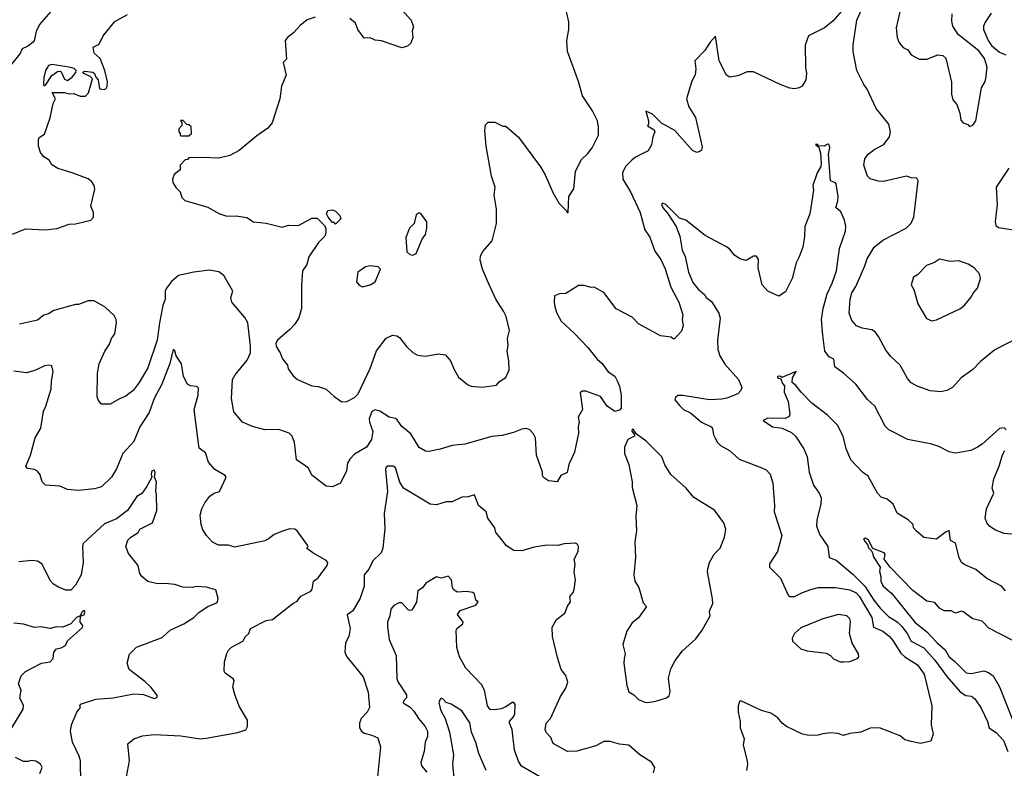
# Model space of a CAD drawing. Extents: x 1268547 to 1425625, y 515768 to 616754.
# Tile 98 of 256: x 1299261 to 1305506, y 577109 to 581857. Entities that reach past the tile are written whole.
import ezdxf

# ---------------------------------------------------------------- set-up
doc = ezdxf.new("R2010")
doc.units = 0

msp = doc.modelspace()

# ---------------------------------------------------------------- linework, layer by layer
at = {"layer": '0CON10XD'}
for points in [[(1299171.8, 581525), (1299265, 581640), (1299280, 581675), (1299311.4, 581688.6), (1299355, 581723.3), (1299368.6, 581785), (1299388.1, 581825), (1299460.1, 581909.9)], [(1299215, 580496.2), (1299298.8, 580531.2), (1299425, 580523.5), (1299497.1, 580532.9), (1299575, 580560.8), (1299615, 580562), (1299712.5, 580585), (1299730, 580605), (1299730, 580635), (1299711.9, 580675), (1299738.3, 580781.7), (1299734.4, 580805), (1299718.8, 580828.8), (1299695, 580847.1), (1299595, 580885.7), (1299502.3, 580912.3), (1299465, 580936.7), (1299448.8, 580965), (1299415, 580986.9), (1299393.9, 581013.9), (1299381.5, 581055), (1299380, 581095), (1299385, 581108.8), (1299418.3, 581131.7), (1299455.7, 581234.3), (1299474.2, 581325), (1299487.5, 581355), (1299467.5, 581395), (1299545, 581395.3), (1299575, 581387.4), (1299605, 581388.1), (1299645, 581371.2), (1299678.2, 581371.8), (1299696.8, 581393.2), (1299722.5, 581482.5), (1299707.4, 581497.4), (1299667.5, 581515), (1299660.8, 581525), (1299675, 581530), (1299725, 581523.6), (1299736.7, 581515), (1299745, 581493.3), (1299758.8, 581475), (1299768.3, 581418.3), (1299796.4, 581413.6), (1299810, 581420), (1299817, 581433), (1299818, 581462), (1299801.9, 581535), (1299771.2, 581611.2), (1299733.8, 581645), (1299727, 581683), (1299765, 581702.5), (1299790, 581755), (1299864.5, 581845.5), (1299945, 581890.8)], [(1301335, 579434.4), (1301385, 579461.1), (1301408.9, 579485), (1301484.2, 579645), (1301523.8, 579756.2), (1301585, 579838), (1301625, 579856), (1301652.4, 579852.4), (1301670.3, 579840.3), (1301714.5, 579784.5), (1301755, 579746.2), (1301785, 579729.2), (1301835, 579722), (1301915, 579737.5), (1301961.4, 579731.4), (1301994.2, 579694.2), (1302017.3, 579637.3), (1302045, 579590), (1302102.3, 579542.3), (1302125, 579533.3), (1302195, 579526.2), (1302285, 579540), (1302305, 579561.2), (1302345, 579586.7), (1302366.1, 579636.1), (1302363.9, 579693.9), (1302352.5, 579755), (1302359.2, 579790.8), (1302355.8, 579835), (1302366.9, 579885), (1302346.7, 579975), (1302328.8, 580008.8), (1302282, 580085), (1302233.8, 580185), (1302196, 580275), (1302181.2, 580331.2), (1302183, 580357), (1302196, 580385), (1302258, 580455), (1302285.8, 580565), (1302285.8, 580655), (1302270, 580745), (1302276.2, 580795), (1302254.2, 580865), (1302218.8, 581055), (1302211.2, 581155), (1302215, 581190), (1302233, 581207), (1302275, 581207.5), (1302325, 581182.5), (1302345, 581182.5), (1302425, 581112.5), (1302563.2, 580923.2), (1302593, 580873), (1302641.7, 580761.7), (1302681.7, 580691.7), (1302730, 580645), (1302733.6, 580633.6), (1302740, 580635), (1302743.8, 580736.2), (1302776.2, 580785), (1302785.8, 580895), (1302822.8, 580967.2), (1302865, 581008), (1302892.9, 581045), (1302931.4, 581125), (1302932.9, 581175), (1302925.5, 581215.5), (1302895, 581278.8), (1302831.2, 581375), (1302805.8, 581465), (1302734.5, 581655), (1302730.5, 581725), (1302743.1, 581795), (1302744.4, 581844.4), (1302727.1, 581915)], [(1301665, 581940), (1301744.2, 581855), (1301759.2, 581810.8), (1301750, 581785), (1301753.8, 581745), (1301741.7, 581708.3), (1301720.7, 581689.3), (1301685, 581677.5), (1301556.1, 581723.9), (1301515, 581728), (1301485, 581741.2), (1301445, 581740), (1301405.8, 581795), (1301390.8, 581835), (1301356, 581865)], [(1304485, 581926.7), (1304419.8, 581850.2), (1304365, 581804.3), (1304264.5, 581755.5), (1304241.8, 581695), (1304245.6, 581555.6), (1304251.9, 581515), (1304247.1, 581475), (1304224.5, 581435.5), (1304205, 581424.3), (1304175, 581418.6), (1304145, 581421.9), (1304085, 581445.6), (1303915, 581526.4), (1303875, 581525.4), (1303815, 581500), (1303765, 581491.4), (1303744.6, 581504.6), (1303698, 581595), (1303675, 581752.5), (1303641.2, 581715), (1303607.4, 581662.6), (1303543.8, 581595), (1303548.6, 581545), (1303545, 581507.5), (1303523.1, 581466.9), (1303490, 581355), (1303504.3, 581305), (1303547.2, 581237.2), (1303589.5, 581050.5), (1303585, 581030), (1303575, 581020), (1303555, 581013.8), (1303527.7, 581027.7), (1303416.2, 581155), (1303331.7, 581201.7), (1303275, 581257.5), (1303233, 581277), (1303250, 581215), (1303250, 581195), (1303243, 581183), (1303285, 581157.5), (1303290, 581145), (1303276.7, 581115), (1303267.3, 581062.7), (1303246, 581025), (1303165.8, 580985), (1303143, 580967), (1303103.5, 580925), (1303084.5, 580885), (1303085.6, 580845), (1303134.6, 580765), (1303196.2, 580635), (1303226.5, 580525), (1303258.1, 580478.1), (1303289.1, 580389.1), (1303327.5, 580335), (1303355, 580276.7), (1303389.7, 580159.7), (1303442, 580065), (1303466.9, 579985), (1303463.3, 579955), (1303468.1, 579915), (1303458.3, 579881.7), (1303415, 579832.5), (1303405, 579832.5), (1303392.5, 579842.5), (1303325, 579852.5), (1303185, 579928), (1303145, 579971.2), (1303045, 580022.5), (1302965, 580125.7), (1302905, 580160), (1302885, 580158.8), (1302841.7, 580171.7), (1302805, 580172), (1302725, 580121.2), (1302685, 580118.1), (1302653.3, 580105), (1302650, 580065), (1302656, 580035), (1302668, 579995), (1302695.8, 579945), (1302778, 579868), (1302865, 579776.9), (1302924, 579704), (1302955, 579677.1), (1302993.5, 579623.5), (1303035, 579596), (1303052.6, 579562.6), (1303065, 579532.5), (1303075.6, 579475), (1303076.7, 579393.3), (1303065, 579380), (1303035, 579372.5), (1302986.7, 579405), (1302945, 579467.5), (1302851.7, 579501.7), (1302828.3, 579501.7), (1302815, 579490), (1302830, 579385), (1302803.8, 579335), (1302810, 579305), (1302802.2, 579275), (1302804.3, 579235), (1302780, 579115), (1302743.8, 579035), (1302732.5, 578985), (1302692.5, 578965), (1302670, 578925), (1302615, 578932.5), (1302584, 578954), (1302577.5, 578965), (1302576.4, 578986.4), (1302538, 579095), (1302532.9, 579205), (1302520.8, 579230.8), (1302495.8, 579255.8), (1302475, 579264), (1302445, 579260), (1302392.1, 579237.9), (1302321.2, 579218.8)], [(1305584.5, 579835.5), (1305445, 579763.8), (1305355, 579690), (1305305, 579637.5), (1305232.5, 579585), (1305177.5, 579525), (1305140, 579505), (1305103.9, 579496.1), (1305035, 579502.9), (1304952.2, 579532.2), (1304914.6, 579554.6), (1304891.4, 579581.4), (1304844.3, 579665), (1304785, 579720.8), (1304755, 579760), (1304708.3, 579848.3), (1304686.6, 579876.6), (1304665, 579890), (1304605, 579901.2), (1304567.5, 579915), (1304539.5, 579949.5), (1304522.5, 579995), (1304527.5, 580085), (1304539.4, 580125), (1304563.6, 580165), (1304621.5, 580295), (1304635, 580341.2), (1304680, 580415), (1304735, 580458.6), (1304883.3, 580535), (1304915, 580566.7), (1304930.8, 580605), (1304960, 580835), (1304951.7, 580851.7), (1304915, 580853.3), (1304885, 580864.2), (1304739.1, 580830.9), (1304705, 580832.9), (1304655, 580847.1), (1304637.5, 580865), (1304615.6, 580935), (1304621.1, 580975), (1304642.5, 581005), (1304683.8, 581036.2), (1304740.8, 581065), (1304778, 581115), (1304784.2, 581145), (1304772.5, 581195), (1304693.8, 581293.8), (1304636.4, 581416.4), (1304614.2, 581445), (1304570, 581535), (1304547.3, 581655), (1304547.1, 581697.1), (1304570.4, 581855), (1304608.1, 581938.1)], [(1304850.8, 581945), (1304820, 581805), (1304826.2, 581745), (1304839.5, 581709.5), (1304865, 581681.2), (1304893.3, 581665), (1304915, 581633.3), (1304965, 581606.7), (1305015, 581606.7), (1305085, 581633.8), (1305115, 581630), (1305135, 581613.3), (1305170.7, 581460.7), (1305171.2, 581385), (1305178.3, 581348.3), (1305205, 581320), (1305223.8, 581265), (1305230.3, 581220.3), (1305245, 581203.3), (1305275, 581192.5), (1305285, 581180), (1305305, 581187.5), (1305323.9, 581216.1), (1305360, 581425), (1305384, 581465), (1305389.2, 581485), (1305396, 581555), (1305379.8, 581609.8), (1305345, 581658.6), (1305212.4, 581762.4), (1305179.5, 581815), (1305173.4, 581846.6), (1305175.8, 581895)], [(1305421.4, 581898.6), (1305385, 581842), (1305373.8, 581815), (1305373.2, 581795), (1305403.5, 581725), (1305425, 581694), (1305475, 581651.3), (1305515, 581634.6)], [(1301135, 581872.9), (1301085, 581855.7), (1301040.3, 581819.7), (1300997.4, 581772.6), (1300958.8, 581745), (1300946, 581725), (1300953, 581607), (1300932.5, 581585), (1300951.2, 581505), (1300922, 581435), (1300911.2, 581355), (1300862.5, 581202.5), (1300835, 581168.8), (1300765, 581120), (1300653.4, 581026.6), (1300595, 580995.8), (1300525, 580978), (1300425, 580983.3), (1300335, 580980), (1300325, 580970), (1300311.7, 580968.3), (1300280, 580935), (1300280, 580905), (1300240, 580875), (1300230, 580845), (1300232.5, 580825), (1300251.7, 580791.7), (1300278.8, 580765), (1300289.3, 580729.3), (1300309.3, 580709.3), (1300455, 580668), (1300525, 580628.8), (1300575, 580611.2), (1300635, 580613.8), (1300702.7, 580602.7), (1300745, 580574.2), (1300825, 580567.5), (1300925, 580541.4), (1300966.4, 580553.6), (1301028.6, 580551.4), (1301115, 580598.6), (1301147.3, 580597.3), (1301193.1, 580553.1), (1301202.5, 580535), (1301202.5, 580505), (1301195.7, 580485), (1301175, 580462.9), (1301155.5, 580444.5), (1301095, 580353.8), (1301082.5, 580305), (1301055.7, 580265), (1301049.2, 580175), (1301049.2, 580025), (1301032, 579965), (1301006.2, 579925), (1300975, 579891.2), (1300896.2, 579825), (1300886, 579805), (1300887.1, 579785), (1300914, 579745), (1300927.5, 579705), (1300958.8, 579665), (1300965, 579642.5), (1300995, 579597.5), (1301022.5, 579575), (1301114.2, 579534.2), (1301155, 579531.2), (1301204.2, 579514.2), (1301255, 579466.7), (1301305, 579433.8), (1301335, 579434.4)], [(1299415, 581436.7), (1299425, 581442.5), (1299465, 581502), (1299500.9, 581529.1), (1299515, 581531.4), (1299525, 581525.7), (1299545, 581480.6), (1299565, 581471.8), (1299595, 581492.7), (1299617.8, 581522.2), (1299619.6, 581535), (1299606.6, 581546.6), (1299575.4, 581555.4), (1299465, 581572.1), (1299445, 581565.9), (1299425, 581534.2), (1299415, 581490), (1299412.5, 581445), (1299415, 581436.7)], [(1300335, 581120), (1300350, 581135), (1300348.3, 581178.3), (1300335, 581190), (1300321.7, 581191.7), (1300298.3, 581218.3), (1300281.7, 581218.3), (1300290, 581205), (1300290, 581185), (1300270, 581165), (1300270, 581145), (1300280, 581135), (1300280, 581125), (1300285, 581120), (1300335, 581120)], [(1305518, 579255), (1305505, 579268.8), (1305475, 579263.8), (1305365, 579164.3), (1305336.2, 579145), (1305292.5, 579125), (1305195, 579108.6), (1305155.6, 579115.6), (1305090.7, 579150.7), (1305045, 579165.5), (1304894.5, 579194.5), (1304773.8, 579255), (1304749.1, 579279.1), (1304684.2, 579405), (1304638.5, 579448.5), (1304564.2, 579545), (1304485, 579615.8), (1304430, 579655), (1304424.6, 579704.6), (1304395, 579718.6), (1304367.5, 579755), (1304354.7, 579855.3), (1304346.2, 579955), (1304356.8, 580025), (1304381.6, 580118.4), (1304413.8, 580185), (1304441.8, 580265), (1304460.9, 580405), (1304497.5, 580515), (1304500, 580545), (1304491.2, 580585), (1304468.3, 580638.3), (1304436.7, 580665), (1304450, 580705), (1304452, 580735), (1304440, 580815), (1304435, 580823.3), (1304404.2, 580835), (1304391.4, 581005), (1304399.2, 581045), (1304395, 581065.7), (1304385, 581066.7), (1304365, 581055.5), (1304326.7, 581056.7), (1304322.5, 581065), (1304307.5, 581065), (1304328.3, 581048.3), (1304339.8, 581009.8), (1304343.1, 580945), (1304341.4, 580925), (1304319.2, 580885), (1304291.2, 580805), (1304296, 580775), (1304284.5, 580705), (1304272.1, 580625), (1304239.7, 580545), (1304238.8, 580481.2), (1304227.5, 580415), (1304205, 580352), (1304184.6, 580315), (1304160.4, 580215), (1304118.9, 580131.1), (1304075, 580102.5), (1304005, 580134.2), (1303970, 580175), (1303944.2, 580284.2), (1303946.2, 580335), (1303935, 580357.5), (1303915, 580357.5), (1303869.3, 580330.7), (1303829.3, 580339.3), (1303795, 580363.3), (1303762.7, 580402.7), (1303739.5, 580419.5), (1303609.1, 580489.1), (1303485, 580586.2), (1303445, 580598.8), (1303358.8, 580685), (1303337, 580693), (1303331.2, 580685), (1303342, 580662), (1303369.7, 580629.7), (1303424.2, 580545), (1303446.9, 580485), (1303463.1, 580395), (1303480.9, 580355), (1303503.3, 580255), (1303529.8, 580189.8), (1303565, 580146.9), (1303603.3, 580115), (1303615.7, 580095), (1303649.6, 580069.6), (1303695.6, 579995), (1303702.9, 579962.9), (1303686.9, 579825), (1303689.1, 579765), (1303702.1, 579725), (1303732.6, 579672.6), (1303818.9, 579575), (1303841.1, 579525), (1303835.4, 579504.6), (1303815.8, 579485), (1303745.5, 579455.5), (1303715, 579450), (1303635.9, 579445.9), (1303466.4, 579473.6), (1303435, 579473.3), (1303419.3, 579460.7), (1303417, 579447), (1303447.9, 579407.9), (1303470, 579385), (1303514.4, 579364.4), (1303585, 579304.3), (1303645.6, 579275.6), (1303654.1, 579264.1), (1303661.2, 579225), (1303672.3, 579202.3), (1303686.7, 579175), (1303705, 579156.7), (1303763.3, 579125), (1303825, 579070), (1303967.5, 579015), (1303995, 579001.2), (1304021.2, 578975), (1304036.6, 578916.6), (1304049.2, 578775), (1304045.8, 578735), (1304094.2, 578585), (1304066.4, 578483.6), (1304016.2, 578405), (1304016, 578385), (1304086.9, 578315), (1304135, 578207.5), (1304145, 578198.8), (1304175, 578198.6), (1304225, 578224.4), (1304277.6, 578242.4), (1304325, 578255.6), (1304435, 578256.7), (1304525, 578241.3), (1304565, 578221.3), (1304585, 578201.5), (1304664.7, 578065), (1304676.1, 578005), (1304735, 577978.2), (1304775, 577947.9), (1304799.4, 577919.4), (1304849, 577839), (1304875.2, 577815.2), (1304955.5, 577765), (1304998.2, 577705), (1305046.7, 577505), (1305041.2, 577385), (1305053.3, 577325), (1305039.3, 577280.7), (1304975, 577266.7), (1304915, 577278), (1304875, 577290), (1304844.2, 577314.2), (1304713.6, 577366.4)], [(1305535, 580916.2), (1305453.3, 580795), (1305460.8, 580685), (1305446.9, 580575), (1305452.4, 580552.4), (1305468.3, 580538.3), (1305564.5, 580524.5)], [(1301265, 580560), (1301255, 580570), (1301245, 580570), (1301217.5, 580605), (1301207.5, 580625), (1301215, 580646.7), (1301245, 580651.2), (1301265, 580642.5), (1301292.5, 580615), (1301297, 580593), (1301265, 580560)], [(1301755, 580363.8), (1301776.7, 580375), (1301813.3, 580465), (1301835.9, 580494.1), (1301843.3, 580535), (1301843.3, 580575), (1301805, 580627.5), (1301795, 580632.5), (1301775, 580620), (1301763.3, 580565), (1301733.8, 580535), (1301711.2, 580475), (1301717.5, 580385), (1301735, 580367.5), (1301755, 580363.8)], [(1305045, 579948), (1305075, 579954), (1305226.7, 580025), (1305255, 580048.8), (1305293.8, 580095), (1305309.2, 580125), (1305335, 580153.8), (1305354, 580215), (1305347.5, 580245), (1305315, 580284), (1305276.6, 580306.6), (1305216.6, 580326.6), (1305163, 580323), (1305095, 580338.8), (1305062.7, 580317.3), (1305012.7, 580297.3), (1304955, 580238.8), (1304930, 580225), (1304913.8, 580175), (1304931.2, 580145), (1304956.2, 580055), (1305012.3, 579962.3), (1305045, 579948)], [(1302321.2, 579218.8), (1302255, 579212.9), (1302085, 579164.2), (1302005, 579156.9), (1301927.6, 579132.4), (1301855, 579118), (1301835, 579120), (1301795, 579144), (1301741.3, 579231.3), (1301685, 579277.5), (1301655, 579320), (1301645, 579327.5), (1301605, 579335.8), (1301545, 579374.3), (1301515, 579382.5), (1301495, 579371.2), (1301478, 579325), (1301479.1, 579305), (1301500.6, 579245), (1301493.5, 579195), (1301460, 579145), (1301385, 579101.2), (1301355, 579068.8), (1301340.8, 579045), (1301334, 578995), (1301295, 578916.7), (1301246.1, 578893.9), (1301205, 578898.8), (1301115, 578968), (1301091.9, 579011.9), (1301075, 579026.2), (1301016.7, 579065), (1301004.3, 579174.3), (1300990, 579215), (1300971.2, 579235), (1300905, 579258.6), (1300815, 579255.6), (1300737, 579277), (1300675, 579304.2), (1300620.3, 579370.3), (1300604.2, 579455), (1300611.5, 579575), (1300627.8, 579605), (1300705, 579696.9), (1300725.3, 579745), (1300725.7, 579785.7), (1300707.5, 579935), (1300688.8, 579968.8), (1300606.2, 580065), (1300601.2, 580095), (1300613.3, 580135), (1300556, 580235), (1300525, 580257.1), (1300465, 580269.4), (1300365, 580256), (1300267.5, 580235), (1300225, 580196.7), (1300192.9, 580155), (1300184.4, 580135), (1300183.5, 580085), (1300168.9, 580045), (1300147.3, 579935), (1300132.5, 579825), (1300075, 579648.8), (1300018.6, 579555), (1299980, 579505), (1299935, 579468.8), (1299889.3, 579450.7), (1299835, 579418), (1299779.3, 579419.3), (1299761.7, 579441.7), (1299753.8, 579465), (1299755.6, 579615), (1299765.8, 579675), (1299800.8, 579755), (1299831.3, 579798.7), (1299844.4, 579835.6), (1299864, 579865), (1299876, 579935), (1299874, 579955), (1299860.3, 579980.3), (1299803.1, 580033.1), (1299733, 580073), (1299695.7, 580074.3), (1299635, 580051.2), (1299615, 580051.2), (1299477.9, 580012.1), (1299445, 579990.8), (1299415, 579982.5), (1299375, 579952), (1299260, 579925)], [(1301435, 580163.3), (1301485, 580176.2), (1301516.7, 580195), (1301550, 580275), (1301535, 580290), (1301485, 580296.7), (1301455, 580288.8), (1301406.2, 580255), (1301397.5, 580195), (1301413.6, 580173.6), (1301435, 580163.3)], [(1299938.6, 577055), (1299957, 577157), (1299946.7, 577265), (1299984.3, 577295.7), (1300040, 577315), (1300115, 577322.5), (1300282.5, 577315), (1300405, 577296.2), (1300445, 577299.2), (1300645, 577336.2), (1300695, 577352.5), (1300706, 577375), (1300706, 577415), (1300652.3, 577502.3), (1300625, 577577.5), (1300614.1, 577625.9), (1300622, 577665), (1300615.6, 577675.6), (1300565, 577712), (1300558.6, 577725), (1300560.3, 577785), (1300575, 577838), (1300585, 577858), (1300605, 577878), (1300676.7, 577915), (1300693.8, 577945), (1300713.8, 577965), (1300725, 577996.7), (1300825, 578046.7), (1300865, 578053.8), (1300993.8, 578155), (1301020.9, 578169.1), (1301045, 578201.2), (1301106.9, 578233.1), (1301115.7, 578245), (1301124, 578295), (1301155, 578316.7), (1301210.8, 578395), (1301216, 578415), (1301205, 578428), (1301120, 578475), (1301080, 578505), (1301090, 578515), (1301087.5, 578525), (1301021.2, 578615), (1301005.8, 578625.8), (1300975, 578627.1), (1300934.5, 578615.5), (1300875, 578592), (1300838.1, 578561.9), (1300815, 578552), (1300625, 578512.5), (1300585, 578524), (1300522.5, 578525), (1300485, 578543.8), (1300446.7, 578585), (1300422.1, 578622.1), (1300412, 578655), (1300406.2, 578715), (1300416, 578755), (1300435, 578792.5), (1300467.5, 578835), (1300495, 578853.3), (1300527.5, 578865), (1300570, 578955), (1300565, 578966), (1300500, 579005), (1300459.7, 579049.7), (1300440, 579110), (1300399.7, 579139.7), (1300392.2, 579185), (1300367.5, 579385), (1300394.3, 579475), (1300395, 579520), (1300385, 579530), (1300345, 579533.8), (1300325.8, 579545.8), (1300300, 579595), (1300287.8, 579675), (1300254, 579724), (1300245, 579756), (1300235, 579766), (1300213, 579677), (1300163.2, 579545), (1300114.1, 579455), (1300081.5, 579365), (1300024, 579275), (1299985, 579180.8), (1299915.4, 579105), (1299875, 579008.8), (1299843.8, 578955), (1299780, 578895), (1299735, 578881.4), (1299635, 578871.2), (1299565, 578878), (1299515, 578899.2), (1299425, 578903.8), (1299405, 578926.7), (1299390.9, 578970.9), (1299375, 578992.9), (1299355, 579004.5), (1299311.4, 579011.4), (1299300, 579025), (1299329.2, 579095), (1299358.6, 579205), (1299395, 579266.7), (1299412.2, 579375), (1299427.1, 579405), (1299460.8, 579515), (1299462.5, 579565), (1299474.2, 579625), (1299465, 579662.5), (1299446.1, 579666.1), (1299418.8, 579661.2), (1299357.6, 579632.4), (1299305, 579618.1), (1299225, 579627.5)], [(1305513.3, 578235), (1305486.7, 578265), (1305395, 578312), (1305325, 578368.9), (1305255, 578398.9), (1305234.7, 578414.7), (1305218.2, 578445), (1305195, 578536.2), (1305165, 578553.3), (1305155, 578616.7), (1305132.8, 578607.2), (1305075, 578561.9), (1304995, 578573.8), (1304947.5, 578615), (1304930, 578635), (1304927.5, 578655), (1304896.7, 578685), (1304827, 578727), (1304800, 578785), (1304762.5, 578815), (1304725, 578828), (1304701.4, 578855), (1304641.3, 578961.3), (1304606.2, 578986.2), (1304531.2, 579065), (1304502.9, 579135), (1304484.4, 579215), (1304448.1, 579285), (1304385, 579348.6), (1304284.2, 579425), (1304216.2, 579495), (1304186.2, 579535), (1304160, 579555), (1304162.9, 579585), (1304185, 579626), (1304095, 579587.5), (1304085, 579596.7), (1304067.5, 579595), (1304067.5, 579585), (1304088.3, 579578.3), (1304099.3, 579549.3), (1304112.5, 579535), (1304109.2, 579495), (1304134.4, 579434.4), (1304144.7, 579355), (1304140.3, 579339.7), (1304115, 579327.7), (1304005, 579329.3), (1303976.7, 579315), (1304035, 579274.2), (1304096.1, 579266.1), (1304155, 579239.2), (1304181.2, 579215), (1304234.6, 579135), (1304255.3, 579085), (1304268.2, 578988.2), (1304295.6, 578905), (1304330.5, 578855), (1304343.6, 578825), (1304342.7, 578785), (1304315.6, 578685), (1304314.5, 578645), (1304335, 578590), (1304385.6, 578515), (1304395.7, 578445.7), (1304438.9, 578428.9), (1304545, 578340.9), (1304620.3, 578265), (1304678.3, 578175), (1304718.4, 578125), (1304771.5, 578071.5), (1304825, 578037.7), (1304855, 578007.9), (1304889, 577965), (1304914, 577915), (1304995, 577872.6), (1305065.4, 577795.4), (1305140.2, 577690.2), (1305224.8, 577594.8), (1305261.4, 577571.4), (1305296.4, 577566.4), (1305319.4, 577549.4), (1305359.5, 577489.5), (1305399.1, 577405), (1305409.5, 577365), (1305455, 577334.5), (1305500.5, 577285), (1305528.9, 577215)], [(1303245, 577525.7), (1303295, 577534.3), (1303362.5, 577555), (1303380.5, 577569.5), (1303386.2, 577595), (1303375, 577680), (1303390.6, 577739.4), (1303417.3, 577792.7), (1303463.8, 577855), (1303549.1, 577930.9), (1303588.8, 577985), (1303640, 578075), (1303636, 578105), (1303656.1, 578153.9), (1303655.9, 578184.1), (1303624.2, 578354.2), (1303625.8, 578375), (1303636.2, 578415), (1303665, 578467.5), (1303704.2, 578505.8), (1303731.4, 578575), (1303738.6, 578625), (1303725.8, 578665), (1303667, 578747), (1303537.1, 578827.1), (1303488, 578885), (1303391.7, 578971.7), (1303353, 579033), (1303333.8, 579085), (1303233.9, 579183.9), (1303170, 579230), (1303155, 579257.5), (1303145, 579260), (1303143, 579247), (1303158.3, 579228.3), (1303160, 579215), (1303117.5, 579195), (1303097.5, 579145), (1303096.7, 579105), (1303124, 579035), (1303145.9, 578925.9), (1303145, 578890), (1303174.2, 578775), (1303168, 578705), (1303172, 578615), (1303162.5, 578545), (1303166.9, 578445), (1303155.8, 578335), (1303162.5, 578295), (1303187.1, 578255), (1303215, 578157.5), (1303236.7, 578135), (1303186.7, 578063.3), (1303145, 578031.2), (1303110.9, 577979.1), (1303086.2, 577895), (1303102, 577835), (1303094.2, 577805.8), (1303092.5, 577775), (1303110.8, 577635), (1303124.6, 577594.6), (1303155.5, 577575.5), (1303185.6, 577545.6), (1303225, 577529.4), (1303245, 577525.7)], [(1305575, 578591.1), (1305505, 578597.8), (1305450.2, 578620.2), (1305413.3, 578643.3), (1305395, 578666), (1305383.5, 578695), (1305392.3, 578755), (1305438.6, 578855), (1305428.8, 578885), (1305438.1, 578945), (1305473.6, 579025), (1305495, 579096.2), (1305508.9, 579125)], [(1303280.3, 577079.7), (1303288.8, 577115), (1303268.7, 577148.7), (1303194, 577195), (1303125, 577256), (1303065, 577262.9), (1303005, 577280), (1302965, 577279.2), (1302915, 577250.8), (1302795, 577218.1), (1302735, 577215.8), (1302645.5, 577265.5), (1302629.5, 577305), (1302600, 577335), (1302594.2, 577355.8), (1302599.4, 577395), (1302627.1, 577425), (1302692, 577565), (1302725, 577616.7), (1302737.5, 577655), (1302725, 577697.5), (1302696.2, 577735), (1302672.1, 577812.1), (1302641.2, 577945), (1302638.8, 578005), (1302665, 578053.3), (1302717.6, 578092.4), (1302735, 578137.5), (1302753.8, 578165), (1302750.8, 578199.2), (1302771.2, 578225), (1302777.3, 578242.7), (1302785.8, 578304.2), (1302778, 578355), (1302783.9, 578403.9), (1302776.7, 578435), (1302803.8, 578485), (1302806.1, 578516.1), (1302799.3, 578529.3), (1302786.4, 578536.4), (1302715, 578532.5), (1302675, 578522.5), (1302605, 578524.2), (1302525, 578510.8), (1302445, 578488.6), (1302395, 578490.8), (1302349.1, 578519.1), (1302305, 578578), (1302281.2, 578605), (1302274, 578635), (1302231.2, 578695), (1302220, 578735), (1302172, 578775), (1302145, 578842.5), (1302105, 578830), (1302065, 578828.1), (1302005, 578800), (1301965, 578798.6), (1301905, 578780.6), (1301865, 578784.3), (1301695.4, 578885.4), (1301673.1, 578923.1), (1301644.1, 579014.1), (1301630, 579025), (1301595, 579026.2), (1301585, 579018.8), (1301580.9, 579005), (1301594.6, 578865), (1301572.5, 578725), (1301577.4, 578627.4), (1301564.3, 578505), (1301554.2, 578475), (1301500, 578425), (1301475, 578371.2), (1301446.2, 578335), (1301446, 578315), (1301446, 578265), (1301421.2, 578188.8), (1301373.1, 578106.9), (1301337.8, 578082.2), (1301356.5, 577995), (1301348.6, 577945), (1301328, 577905), (1301324, 577845), (1301335.9, 577815.9), (1301438.8, 577688.8), (1301471.7, 577591.7), (1301479.4, 577495), (1301465, 577466), (1301427.5, 577425), (1301415.8, 577395), (1301416, 577365), (1301428, 577345), (1301445, 577332.5), (1301495, 577320), (1301532.9, 577302.9), (1301549.4, 577245), (1301531.4, 577055)], [(1299650, 577015), (1299646.3, 577156.3), (1299638.5, 577185), (1299595.6, 577275), (1299584.4, 577345), (1299590.8, 577385), (1299623.8, 577465), (1299647.5, 577495), (1299643.3, 577505), (1299647.5, 577515), (1299745, 577548), (1299855, 577556.7), (1299985, 577582.1), (1300046.4, 577576.4), (1300115, 577552.5), (1300131.7, 577558.3), (1300136.2, 577565), (1300132, 577575), (1300095, 577622), (1300055, 577660), (1299956.2, 577735), (1299942, 577775), (1299957.3, 577832.7), (1300003.2, 577876.8), (1300165, 577939.4), (1300215, 577985.5), (1300302, 578025), (1300365, 578064.4), (1300400.5, 578099.5), (1300455, 578135.8), (1300505, 578155.7), (1300515, 578165.8), (1300519.7, 578185), (1300505, 578240), (1300445, 578258.8), (1300385, 578262.5), (1300355, 578256), (1300295, 578257.5), (1300245, 578274.2), (1300185, 578281.9), (1300135, 578278.1), (1300074.4, 578294.4), (1300035.7, 578325.7), (1300024.2, 578345), (1300012.5, 578395), (1299950.7, 578470.7), (1299934.4, 578515), (1299947.5, 578555), (1299965.3, 578574.7), (1300012, 578605), (1300023.3, 578625), (1300104, 578665), (1300132, 578745), (1300130, 578845), (1300123.8, 578865), (1300128.8, 578925), (1300117.1, 578955), (1300121.2, 578985), (1300115, 578999.5), (1300100, 578995), (1300094.6, 578975), (1300098.6, 578955), (1300066.4, 578895), (1300035, 578852), (1300005, 578833.8), (1299945.5, 578745), (1299875, 578692.2), (1299800.2, 578659.8), (1299664.3, 578535), (1299659.4, 578515), (1299663.5, 578415), (1299650.4, 578335), (1299615, 578270.8), (1299585, 578239.2), (1299555, 578238), (1299507, 578257), (1299475, 578277.5), (1299455, 578300), (1299403, 578403), (1299375, 578422.5), (1299337.7, 578427.7), (1299255, 578417.5)], [(1305559.6, 577919.6), (1305407.7, 577997.7), (1305365, 578041.5), (1305305, 578056.2), (1305245, 578101.4), (1305234.2, 578105.8), (1305195, 578093.8), (1305167.7, 578107.7), (1305125, 578107.1), (1305094.3, 578125), (1305065, 578160), (1305015, 578168.8), (1304925, 578237.5), (1304781.5, 578385), (1304743.3, 578435), (1304749.4, 578465), (1304744, 578475), (1304672.5, 578502.5), (1304644.3, 578555), (1304625, 578569.4), (1304613.1, 578565), (1304622.9, 578545), (1304637.8, 578527.8), (1304645, 578507.5), (1304666, 578486), (1304677.8, 578445), (1304719.2, 578385), (1304713.6, 578356.4), (1304722, 578325), (1304722, 578295), (1304738, 578265), (1304789.3, 578219.3), (1304938.1, 578035), (1305015, 577974.5), (1305080, 577905), (1305131.3, 577861.3), (1305155.6, 577815), (1305189.5, 577789.5), (1305262.9, 577715), (1305295, 577710.9), (1305375, 577726.8), (1305405, 577717), (1305435.3, 577695), (1305475, 577626.4), (1305555, 577422.2)], [(1302605, 577028.9), (1302443.4, 577123.4), (1302424.3, 577155), (1302400, 577225), (1302384.4, 577354.4), (1302367.1, 577395), (1302368, 577405), (1302394, 577435), (1302401.4, 577455), (1302404.2, 577514.2), (1302395, 577526.7), (1302385, 577526), (1302345, 577498.1), (1302315, 577486.9), (1302275, 577479.2), (1302245, 577482.5), (1302228.9, 577505), (1302209.4, 577605), (1302191.1, 577641.1), (1302090, 577745), (1302050, 577815), (1302034.5, 577875), (1302028.6, 577985), (1302035, 577998), (1302072.5, 578025), (1302073.3, 578035), (1302038, 578085), (1302055, 578110), (1302155, 578142.9), (1302168, 578165), (1302153.3, 578175), (1302146.2, 578215), (1302135, 578223.8), (1302095, 578231.2), (1302035, 578227.1), (1302015, 578240), (1302005.4, 578255.4), (1301999.1, 578305), (1301978.5, 578328.5), (1301935, 578314.6), (1301905, 578323.1), (1301837.7, 578282.3), (1301815.7, 578254.3), (1301786.2, 578235), (1301778.3, 578161.7), (1301747.3, 578112.7), (1301735, 578108.8), (1301725, 578113.8), (1301685, 578157.5), (1301665, 578157.5), (1301635, 578142.5), (1301615, 578117.5), (1301609.2, 578075), (1301593.8, 578035), (1301593.9, 578006.1), (1301604.6, 577925), (1301649.3, 577825), (1301653.4, 577676.6), (1301661.1, 577655), (1301713.5, 577575), (1301714.4, 577555), (1301695.6, 577535), (1301693.6, 577523.6), (1301736.9, 577496.9), (1301761.9, 577471.9), (1301791.5, 577425), (1301833.5, 577375), (1301847.8, 577345), (1301848.3, 577311.7), (1301833.1, 577275), (1301825.8, 577215), (1301805.7, 577145), (1301810, 577125), (1301843.3, 577085)], [(1299205.6, 577355), (1299284.3, 577485), (1299285, 577507.5), (1299262.5, 577555), (1299270, 577605), (1299253.8, 577645), (1299271.4, 577695), (1299297.9, 577722.1), (1299400, 577775), (1299455, 577783.3), (1299473.3, 577805), (1299478.8, 577845), (1299495, 577867.5), (1299525, 577873.3), (1299552.9, 577887.1), (1299565, 577917.5), (1299658.9, 578001.1), (1299660.8, 578015), (1299645.7, 578035), (1299646.7, 578073.3), (1299673.1, 578085), (1299675, 578108), (1299665, 578108.5), (1299655, 578100), (1299644.3, 578075.7), (1299622.2, 578065), (1299585, 578025.6), (1299535, 578004.3), (1299495, 578005.6), (1299455, 577995.6), (1299395, 578005.7), (1299355, 578002.5), (1299285, 578023.3), (1299225, 578028.8)], [(1304485, 577784.2), (1304525, 577786.2), (1304573.6, 577806.4), (1304583, 577817), (1304580, 577835), (1304541.7, 577901.7), (1304522.9, 577962.9), (1304530.7, 578040.7), (1304525, 578058), (1304506.2, 578075), (1304455, 578084.5), (1304354, 578056), (1304215, 577998.9), (1304174, 577965), (1304160, 577935), (1304163.3, 577915), (1304215, 577867.5), (1304255, 577854.2), (1304375, 577840), (1304404.2, 577824.2), (1304423, 577803), (1304465, 577784.3), (1304485, 577784.2)], [(1302218.9, 577095), (1302172.7, 577202.7), (1302155, 577273.3), (1302127.4, 577337.4), (1302117, 577397), (1302065, 577473.1), (1301996.7, 577515), (1301965, 577526.2), (1301945, 577548.8), (1301935, 577553.8), (1301925, 577543.3), (1301920, 577525), (1301932.3, 577475), (1301958.7, 577425), (1301987.8, 577337.8), (1302011.6, 577195), (1302005.4, 577135), (1302016.8, 577025)], [(1304713.6, 577366.4), (1304655, 577363.3), (1304595, 577338), (1304525, 577329.2), (1304486.1, 577316.1), (1304449.1, 577329.1), (1304405, 577334.3), (1304355, 577328.6), (1304325, 577318.6), (1304265, 577316.9), (1304225, 577325.8), (1304125, 577373.1), (1304097.1, 577395), (1304069.6, 577429.6), (1304025, 577458.5), (1303966.3, 577476.3), (1303835, 577536.7), (1303826.4, 577533.6), (1303817.5, 577505), (1303818.1, 577465), (1303830, 577405), (1303830.8, 577365), (1303855.7, 577295), (1303848.9, 577255), (1303873.1, 577165), (1303876.7, 577135), (1303870, 577095)], [(1299388.6, 577075), (1299403.8, 577115), (1299393.3, 577135), (1299364.1, 577154.1), (1299335, 577158.8), (1299315, 577151.2), (1299285, 577151.2), (1299235, 577176.7)]]:
    msp.add_lwpolyline(points, dxfattribs=at)

doc.saveas('drawing.dxf')
